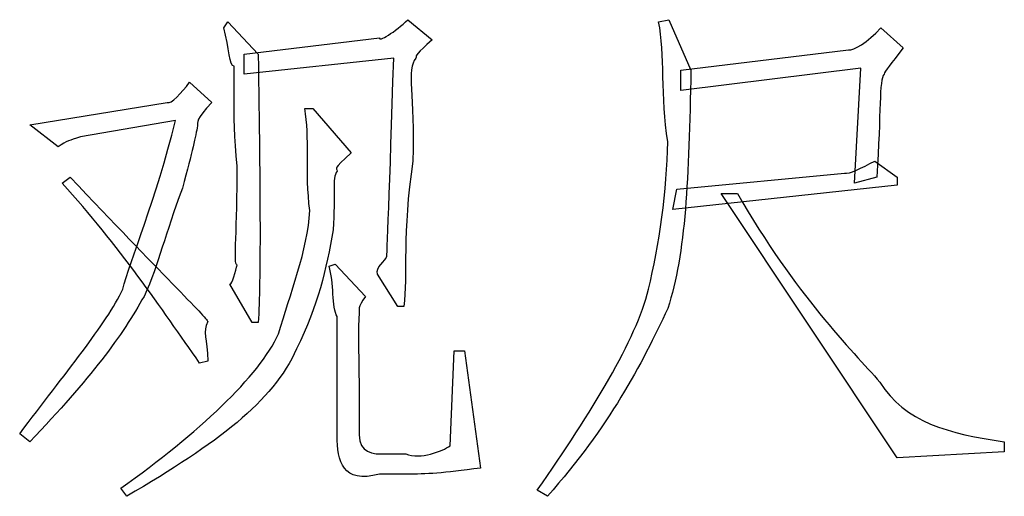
# Model space of a CAD drawing. Header units: millimetres. Extents: x 3 to 297, y 2 to 209.
# Tile 11 of 92: x 97 to 107, y 25 to 30. Entities that reach past the tile are written whole.
import ezdxf

# ---------------------------------------------------------------- set-up
doc = ezdxf.new("R2010")
doc.units = ezdxf.units.MM
doc.layers.get('0').update_dxf_attribs({"linetype": 'CONTINUOUS'})

msp = doc.modelspace()

# ---------------------------------------------------------------- linework, layer by layer
at = {"color": 0}
for p, q in [((98.8039, 29.9489), (98.848, 30.015)), ((98.848, 30.015), (99.1789, 29.6623)), ((100.81, 30.0371), (101.075, 29.8166)), ((103.545, 30.015), (103.655, 30.0371)), ((103.655, 30.0371), (103.897, 29.4859)), ((105.97, 29.9489), (106.212, 29.7284)), ((99.0244, 29.6623), (100.502, 29.8387)), ((99.0244, 29.4418), (99.0244, 29.6623)), ((103.787, 29.4859), (105.617, 29.7064)), ((100.656, 29.6182), (99.0244, 29.4418)), ((105.749, 29.5079), (103.787, 29.2654)), ((103.787, 29.2654), (103.787, 29.4859)), ((105.683, 28.2512), (105.749, 29.5079)), ((98.4292, 29.3536), (98.6716, 29.1331)), ((96.6872, 28.8906), (98.1865, 29.1331)), ((99.6858, 29.0669), (99.774, 29.0669)), ((99.774, 29.0669), (100.193, 28.5819)), ((96.9959, 28.648), (96.6872, 28.8906)), ((98.2747, 28.9347), (97.2386, 28.7583)), ((105.904, 28.4937), (106.146, 28.3173)), ((105.904, 28.4937), (105.904, 28.4937)), ((103.743, 28.185), (105.573, 28.3614)), ((97.04, 28.2512), (97.1282, 28.3173)), ((105.926, 28.3173), (105.683, 28.2512)), ((106.146, 28.3173), (106.146, 28.2291)), ((106.146, 28.2291), (103.699, 27.9645)), ((103.699, 27.9645), (103.743, 28.185)), ((106.146, 25.2525), (104.228, 28.1409)), ((104.228, 28.1409), (104.404, 28.1409)), ((100.579, 27.4464), (100.579, 27.4464)), ((99.9504, 27.3472), (100.017, 27.3692)), ((100.017, 27.3692), (100.347, 27.0164)), ((100.7, 26.9062), (100.48, 27.259)), ((99.1126, 26.7298), (98.8702, 27.1487)), ((103.434, 27.0936), (103.434, 27.0936)), ((100.766, 26.9062), (100.7, 26.9062)), ((100.039, 25.4951), (100.039, 26.7959)), ((99.1789, 26.7298), (99.1126, 26.7298)), ((99.5976, 26.4432), (99.5976, 26.4432)), ((101.273, 25.3848), (101.317, 26.4211)), ((101.317, 26.4211), (101.428, 26.4211)), ((101.428, 26.4211), (101.604, 25.1423)), ((98.6275, 26.3109), (98.5393, 26.2888)), ((98.6275, 26.3109), (98.6275, 26.3109)), ((96.6872, 25.4289), (96.5771, 25.5171)), ((96.6872, 25.4289), (96.6872, 25.4289)), ((107.315, 25.4289), (107.315, 25.3187)), ((107.315, 25.4289), (107.315, 25.4289)), ((100.524, 25.2966), (100.788, 25.2966)), ((107.315, 25.3187), (106.146, 25.2525)), ((100.788, 25.0762), (100.502, 25.0762)), ((97.7456, 24.8336), (97.6796, 24.9218)), ((102.332, 24.8336), (102.222, 24.8998))]:
    msp.add_line(p, q, dxfattribs=at)
for points in [[(100.502, 29.8387), (100.48, 29.7863), (100.678, 29.9048), (100.81, 30.0371)], [(103.644, 28.7032), (103.566, 29.1992), (103.618, 29.6623), (103.545, 30.015)], [(98.9143, 29.53), (98.8617, 29.5217), (98.8617, 29.7284), (98.8039, 29.9489)], [(105.617, 29.7064), (105.668, 29.6981), (105.822, 29.7863), (105.97, 29.9489)], [(101.075, 29.8166), (100.905, 29.6692), (100.899, 29.6471), (100.899, 29.6182)], [(99.1789, 29.6623), (99.2008, 28.0817), (99.2078, 27.2149), (99.1789, 26.7298)], [(106.212, 29.7284), (106.08, 29.552), (106.01, 29.4707), (106.003, 29.4418)], [(98.9471, 28.4386), (98.8921, 29.0518), (98.9281, 29.4707), (98.9143, 29.53)], [(100.579, 27.4464), (100.582, 27.405), (100.612, 28.2071), (100.656, 29.6182)], [(100.899, 29.6182), (100.788, 29.4928), (100.887, 29.213), (100.866, 28.4937)], [(103.897, 29.4859), (103.875, 28.3022), (103.842, 27.4864), (103.644, 26.8841)], [(106.003, 29.4418), (105.948, 29.3756), (105.97, 29.0366), (105.926, 28.3173)], [(98.1865, 29.1331), (98.2306, 29.111), (98.341, 29.2351), (98.4292, 29.3536)], [(98.6716, 29.1331), (98.4952, 28.9485), (98.5174, 28.9154), (98.5174, 28.8796)], [(99.7409, 27.9535), (99.6858, 28.3752), (99.7437, 28.7583), (99.6858, 29.0669)], [(97.7015, 27.0936), (97.7745, 27.3913), (98.068, 28.0817), (98.2747, 28.9347)], [(98.5174, 28.8796), (98.4952, 28.7583), (98.462, 28.615), (98.352, 28.196)], [(97.2386, 28.7583), (97.113, 28.7142), (97.0979, 28.7211), (96.9959, 28.648)], [(103.434, 27.0936), (103.551, 27.5676), (103.636, 28.1809), (103.644, 28.7032)], [(100.193, 28.5819), (99.9793, 28.3904), (100.039, 28.4275), (100.039, 28.3834)], [(100.866, 28.4937), (100.744, 27.6999), (100.81, 27.2438), (100.766, 26.9062)], [(105.573, 28.3614), (105.624, 28.3463), (105.756, 28.4193), (105.904, 28.4937)], [(98.9471, 27.3582), (98.9058, 27.361), (98.9542, 27.7688), (98.9471, 28.4386)], [(100.039, 28.3834), (99.9793, 28.3022), (100.023, 28.1258), (99.9945, 27.744)], [(98.5393, 26.2888), (98.1273, 26.8759), (97.6574, 27.5746), (97.04, 28.2512)], [(97.1282, 28.3173), (98.0983, 27.2879), (98.6275, 26.7766), (98.6275, 26.7408)], [(98.352, 28.196), (98.1562, 27.6848), (98.1012, 27.383), (97.9329, 27.0164)], [(104.404, 28.1409), (105.035, 27.0385), (105.657, 26.4239), (105.959, 26.0794)], [(99.3994, 26.6085), (99.5232, 27.0385), (99.719, 27.5194), (99.7409, 27.9535)], [(99.9945, 27.744), (99.9201, 27.3031), (99.8319, 26.9282), (99.5976, 26.4432)], [(100.48, 27.259), (100.449, 27.332), (100.571, 27.4092), (100.579, 27.4464)], [(98.8702, 27.1487), (98.8921, 27.1405), (98.939, 27.3058), (98.9471, 27.3582)], [(100.039, 26.7959), (99.9793, 26.8911), (100.008, 27.1708), (99.9504, 27.3472)], [(96.5771, 25.5171), (97.0689, 26.1703), (97.5251, 26.7188), (97.7015, 27.0936)], [(102.222, 24.8998), (102.817, 25.7597), (103.302, 26.5424), (103.434, 27.0936)], [(97.9329, 27.0164), (97.7015, 26.5975), (97.3487, 26.1193), (96.6872, 25.4289)], [(100.347, 27.0164), (100.259, 26.8911), (100.281, 26.8759), (100.281, 26.818)], [(103.644, 26.8841), (103.36, 26.2737), (103.007, 25.5971), (102.332, 24.8336)], [(98.6275, 26.7408), (98.5682, 26.6265), (98.6275, 26.5603), (98.6275, 26.3109)], [(100.281, 26.818), (100.259, 26.6554), (100.281, 26.3467), (100.281, 25.5833)], [(97.6796, 24.9218), (98.5241, 25.524), (99.1926, 26.1455), (99.3994, 26.6085)], [(99.5976, 26.4432), (99.3331, 25.8616), (98.7446, 25.422), (97.7456, 24.8336)], [(105.959, 26.0794), (106.226, 25.6412), (106.711, 25.5171), (107.315, 25.4289)], [(100.281, 25.5833), (100.259, 25.349), (100.361, 25.2966), (100.524, 25.2966)], [(100.502, 25.0762), (100.096, 24.9659), (100.039, 25.2167), (100.039, 25.4951)], [(100.788, 25.2966), (100.949, 25.2305), (101.185, 25.327), (101.273, 25.3848)], [(101.604, 25.1423), (101.185, 25.0844), (101.023, 25.0762), (100.788, 25.0762)]]:
    msp.add_open_spline(points, degree=3, dxfattribs=at)

doc.saveas('drawing.dxf')
